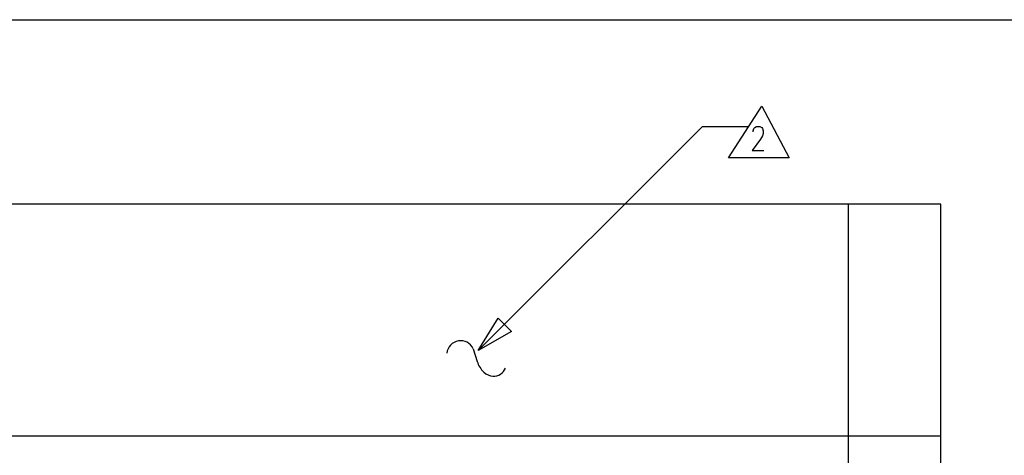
# Model space of a CAD drawing. Extents: x 11.9 to 28.1, y 10.8 to 21.2.
# Tile 26 of 33: x 19.7 to 22.3, y 20 to 21.2. Entities that reach past the tile are written whole.
import ezdxf

# ---------------------------------------------------------------- set-up
doc = ezdxf.new("R2010")
doc.units = 0
doc.header["$MEASUREMENT"] = 0
doc.layers.add('LAYNR1', color=2, linetype='Continuous')

msp = doc.modelspace()

# ---------------------------------------------------------------- linework, layer by layer
at = {"layer": 'LAYNR1'}
for points in [[(11.892, 21.199), (28.093, 21.199)], [(21.583, 20.826), (21.673, 20.966)], [(21.673, 20.966), (21.747, 20.826)], [(20.907, 20.306), (21.513, 20.911)], [(21.513, 20.911), (21.638, 20.911)], [(21.65, 20.896), (21.65, 20.899), (21.652, 20.905), (21.654, 20.908)], [(21.654, 20.908), (21.659, 20.911), (21.668, 20.911), (21.673, 20.908)], [(21.673, 20.908), (21.675, 20.905), (21.677, 20.899), (21.677, 20.892), (21.675, 20.886), (21.67, 20.877)], [(21.67, 20.877), (21.647, 20.846)], [(21.647, 20.846), (21.679, 20.846)], [(21.747, 20.826), (21.583, 20.826)], [(22.157, 20.701), (12.858, 20.701)], [(21.907, 14.201), (21.907, 20.701)], [(22.157, 14.201), (22.157, 20.701)], [(20.907, 20.306), (20.961, 20.394)], [(20.961, 20.394), (20.997, 20.358), (20.907, 20.306)], [(20.894, 20.311), (20.905, 20.277)], [(12.858, 20.076), (22.157, 20.076)]]:
    msp.add_lwpolyline(points, dxfattribs=at)
for points in [[(20.894, 20.311, 0.767367), (20.823, 20.299)], [(20.905, 20.277, 0.155259), (20.923, 20.248, 0.171878), (20.947, 20.237)], [(20.947, 20.237, 0.321136), (20.981, 20.259)]]:
    msp.add_lwpolyline(points, format="xyb", dxfattribs=at)

doc.saveas('drawing.dxf')
